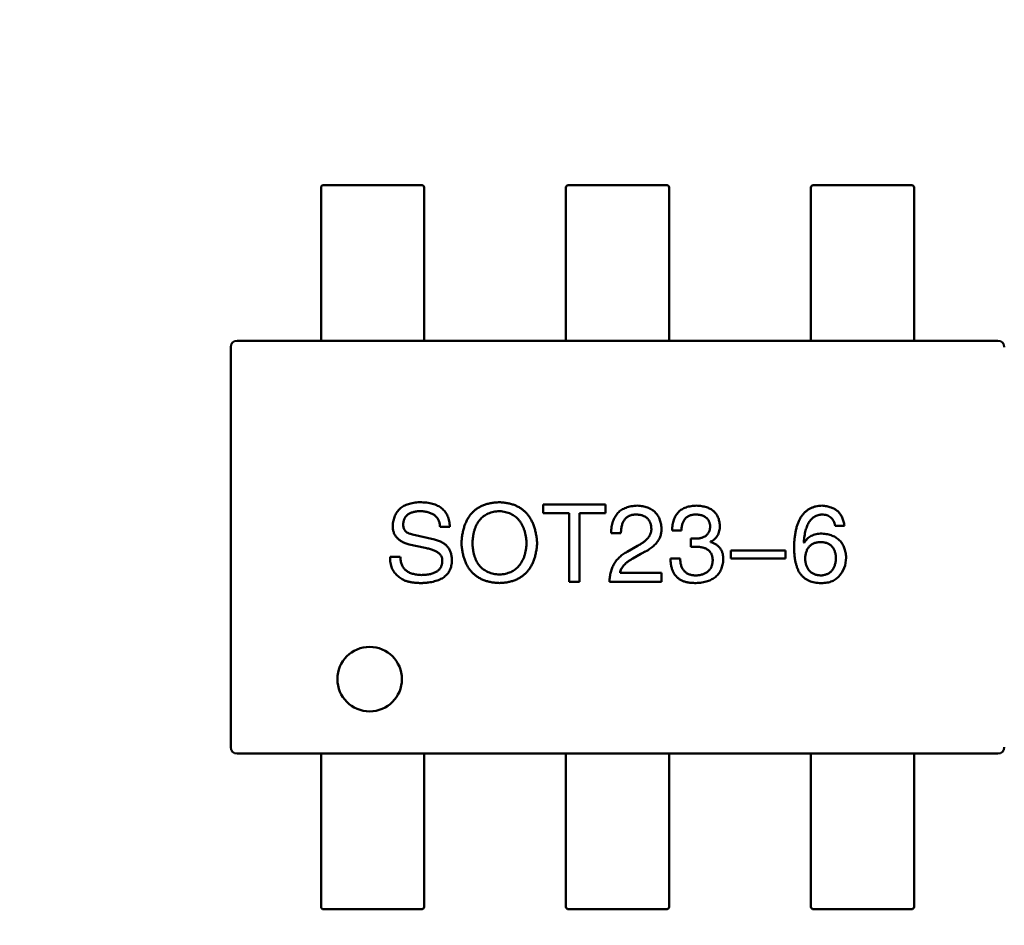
# Model space of a CAD drawing. Header units: millimetres. Extents: x 37 to 395, y 164 to 266.
# Tile 26 of 47: x 336.16 to 339.98, y 213.01 to 216.52. Entities that reach past the tile are written whole.
import ezdxf

# ---------------------------------------------------------------- set-up
doc = ezdxf.new("R2010")
doc.units = ezdxf.units.MM
doc.header["$LTSCALE"] = 0.75
doc.layers.add('Visible', color=7, linetype='Continuous', lineweight=50)
doc.layers.add('尺寸标注', color=3, linetype='Continuous', lineweight=25)
doc.styles.get("Standard").update_dxf_attribs({"font": 'arial.ttf'})
doc.dimstyles.new('Dim-ISO-25', dxfattribs={"dimtxt": 3.5, "dimasz": 3.5, "dimexe": 2.1, "dimexo": 2.1, "dimgap": 1.4, "dimtad": 1, "dimzin": 12, "dimdsep": 46, "dimtxsty": 'Standard', "dimcen": 0, "dimazin": 3, "dimtp": 0.1, "dimtm": 0.1, "dimtfac": 0.714286, "dimtmove": 0, "dimatfit": 3, "dimfxl": 1, "dimtzin": 12, "dimarcsym": 0})

# ---------------------------------------------------------------- blocks, each defined once
blk = doc.blocks.new('*D20')
at = {"layer": 'Defpoints', "color": 0, "transparency": 16777216}
for p in [(318.6376, 220.4329), (358.784, 187.735), (392.6929, 187.735)]:
    blk.add_point(p, dxfattribs=at)
at = {"layer": '尺寸标注', "color": 0, "lineweight": -2, "transparency": 16777216}
for p, q in [((320.7376, 220.4329), (394.7929, 220.4329)), ((392.6929, 216.9329), (392.6929, 191.235)), ((360.884, 187.735), (394.7929, 187.735))]:
    blk.add_line(p, q, dxfattribs=at)
at = {"layer": '尺寸标注', "color": 0, "transparency": 16777216}
for points in [[(392.1096, 216.9329), (393.2763, 216.9329), (392.6929, 220.4329)], [(392.1096, 191.235), (393.2763, 191.235), (392.6929, 187.735)]]:
    blk.add_solid(points, dxfattribs=at)
at = {"layer": '尺寸标注', "color": 0, "transparency": 16777216, "insert": (390.0156, 204.0839), "char_height": 2.5, "attachment_point": 5, "rotation": 90}
blk.add_mtext('32.7', dxfattribs=at)

msp = doc.modelspace()

# ---------------------------------------------------------------- linework, layer by layer
at = {"layer": 'Visible'}
for p, q in [((337.333, 215.721), (337.333, 215.8705)), ((337.343, 215.8805), (337.723, 215.8805)), ((337.733, 215.8705), (337.733, 215.721)), ((338.283, 215.721), (338.283, 215.8705)), ((338.293, 215.8805), (338.673, 215.8805)), ((338.683, 215.8705), (338.683, 215.721)), ((339.233, 215.721), (339.233, 215.8705)), ((339.243, 215.8805), (339.623, 215.8805)), ((339.633, 215.8705), (339.633, 215.721)), ((337.333, 215.6633), (337.333, 215.721)), ((337.733, 215.721), (337.733, 215.6633)), ((338.283, 215.6633), (338.283, 215.721)), ((338.683, 215.721), (338.683, 215.6633)), ((339.233, 215.6633), (339.233, 215.721)), ((339.633, 215.721), (339.633, 215.6633)), ((337.333, 215.4993), (337.333, 215.6633)), ((337.733, 215.6633), (337.733, 215.4993)), ((338.283, 215.4993), (338.283, 215.6633)), ((338.683, 215.6633), (338.683, 215.4993)), ((339.233, 215.4993), (339.233, 215.6633)), ((339.633, 215.6633), (339.633, 215.4993)), ((337.333, 215.4993), (337.333, 215.316)), ((337.733, 215.316), (337.733, 215.4993)), ((338.283, 215.4993), (338.283, 215.316)), ((338.683, 215.316), (338.683, 215.4993)), ((339.233, 215.4993), (339.233, 215.316)), ((339.633, 215.316), (339.633, 215.4993)), ((337.333, 215.316), (337.333, 215.2771)), ((337.733, 215.2771), (337.733, 215.316)), ((338.283, 215.316), (338.283, 215.2771)), ((338.683, 215.2771), (338.683, 215.316)), ((339.233, 215.316), (339.233, 215.2771)), ((339.633, 215.2771), (339.633, 215.316)), ((337.0075, 215.2771), (337.008, 215.2771)), ((339.958, 215.2771), (337.008, 215.2771)), ((339.958, 215.2771), (339.9584, 215.2771)), ((336.983, 215.2521), (336.983, 215.2525)), ((336.983, 215.2521), (336.983, 213.7021)), ((338.1942, 214.643), (338.1942, 214.6085)), ((338.4368, 214.643), (338.1942, 214.643)), ((338.1942, 214.6085), (338.2959, 214.6085)), ((338.2959, 214.6085), (338.2959, 214.343)), ((338.3352, 214.6085), (338.4368, 214.6085)), ((338.3352, 214.343), (338.3352, 214.6085)), ((338.4368, 214.6085), (338.4368, 214.643)), ((337.7946, 214.5561), (337.8323, 214.5561)), ((338.4583, 214.5315), (338.496, 214.5315)), ((338.6947, 214.5413), (338.7308, 214.5413)), ((339.3268, 214.5594), (339.3628, 214.5594)), ((337.688, 214.5266), (337.7733, 214.5069)), ((338.7668, 214.5102), (338.7668, 214.479)), ((338.7865, 214.5102), (338.7668, 214.5102)), ((338.8439, 214.4971), (338.8439, 214.4987)), ((339.2055, 214.4954), (339.2071, 214.4938)), ((337.7372, 214.4741), (337.6749, 214.4872)), ((338.5206, 214.4594), (338.5599, 214.4823)), ((338.7668, 214.479), (338.7849, 214.479)), ((339.1344, 214.4643), (338.9229, 214.4643)), ((338.9229, 214.4643), (338.9229, 214.4331)), ((339.1344, 214.4331), (339.1344, 214.4643)), ((337.6405, 214.4397), (337.6011, 214.4397)), ((338.573, 214.4512), (338.5419, 214.4331)), ((338.7259, 214.4331), (338.6881, 214.4331)), ((338.9229, 214.4331), (339.1344, 214.4331)), ((338.2959, 214.343), (338.3352, 214.343)), ((338.4517, 214.343), (338.6534, 214.343)), ((338.6534, 214.3774), (338.4927, 214.3774)), ((338.6534, 214.343), (338.6534, 214.3774)), ((336.983, 213.7016), (336.983, 213.7021)), ((337.008, 213.6771), (337.0075, 213.6771)), ((337.008, 213.6771), (339.958, 213.6771)), ((337.333, 213.6771), (337.333, 213.6381)), ((337.733, 213.6381), (337.733, 213.6771)), ((338.283, 213.6771), (338.283, 213.6381)), ((338.683, 213.6381), (338.683, 213.6771)), ((339.233, 213.6771), (339.233, 213.6381)), ((339.633, 213.6381), (339.633, 213.6771)), ((339.9584, 213.6771), (339.958, 213.6771)), ((337.333, 213.6381), (337.333, 213.4549)), ((337.733, 213.4549), (337.733, 213.6381)), ((338.283, 213.6381), (338.283, 213.4549)), ((338.683, 213.4549), (338.683, 213.6381)), ((339.233, 213.6381), (339.233, 213.4549)), ((339.633, 213.4549), (339.633, 213.6381)), ((337.333, 213.2908), (337.333, 213.4549)), ((337.733, 213.4549), (337.733, 213.2908)), ((338.283, 213.2908), (338.283, 213.4549)), ((338.683, 213.4549), (338.683, 213.2908)), ((339.233, 213.2908), (339.233, 213.4549)), ((339.633, 213.4549), (339.633, 213.2908)), ((337.333, 213.2331), (337.333, 213.2908)), ((337.733, 213.2908), (337.733, 213.2331)), ((338.283, 213.2331), (338.283, 213.2908)), ((338.683, 213.2908), (338.683, 213.2331)), ((339.233, 213.2331), (339.233, 213.2908)), ((339.633, 213.2908), (339.633, 213.2331)), ((337.333, 213.0837), (337.333, 213.2331)), ((337.733, 213.2331), (337.733, 213.0837)), ((338.283, 213.0837), (338.283, 213.2331)), ((338.683, 213.2331), (338.683, 213.0837)), ((339.233, 213.0837), (339.233, 213.2331)), ((339.633, 213.2331), (339.633, 213.0837)), ((337.723, 213.0737), (337.343, 213.0737)), ((338.673, 213.0737), (338.293, 213.0737)), ((339.623, 213.0737), (339.243, 213.0737))]:
    msp.add_line(p, q, dxfattribs=at)
at = {"layer": 'Visible', "extrusion": (0, 0, -1)}
msp.add_circle((-337.5216, 213.9657), 0.125, dxfattribs=at)
for centre, start, end in [((-337.343, 215.8705), 360, 90), ((-337.723, 215.8705), 90, 180), ((-338.293, 215.8705), 360, 90), ((-338.673, 215.8705), 90, 180), ((-339.243, 215.8705), 360, 90), ((-339.623, 215.8705), 90, 180), ((-337.343, 213.0837), 270, 360), ((-337.723, 213.0837), 180, 270), ((-338.293, 213.0837), 270, 360), ((-338.673, 213.0837), 180, 270), ((-339.243, 213.0837), 270, 360), ((-339.623, 213.0837), 180, 270)]:
    msp.add_arc(centre, 0.01, start, end, dxfattribs=at)
at = {"layer": 'Visible'}
for centre, radius, start, end in [((337.008, 215.2521), 0.025, 91.0433, 178.9568), ((339.958, 215.2521), 0.025, 1.0433, 88.9568), ((339.2656, 214.4351), 0.1038, 315.691, 0.7052), ((337.008, 213.7021), 0.025, 181.0433, 268.9568), ((339.958, 213.7021), 0.025, 271.0433, 358.9568)]:
    msp.add_arc(centre, radius, start, end, dxfattribs=at)
for points, knots in [([(337.611, 214.5594), (337.6112, 214.563), (337.6117, 214.5699), (337.6136, 214.58), (337.6159, 214.5895), (337.6192, 214.5983), (337.6232, 214.6063), (337.6279, 214.6138), (337.6334, 214.6206), (337.6396, 214.6267), (337.6466, 214.6321), (337.6543, 214.6369), (337.6628, 214.641), (337.6719, 214.6444), (337.6819, 214.6471), (337.6926, 214.6492), (337.704, 214.6506), (337.7118, 214.651), (337.7159, 214.6512)], [0, 0, 0, 0, 0.068836, 0.134105, 0.195732, 0.255164, 0.312673, 0.368551, 0.4239, 0.479226, 0.535243, 0.592641, 0.652406, 0.714422, 0.779917, 0.849421, 0.922396, 1, 1, 1, 1]), ([(337.7159, 214.6512), (337.7205, 214.6511), (337.7293, 214.651), (337.7422, 214.6499), (337.7542, 214.648), (337.7654, 214.6454), (337.7758, 214.6421), (337.7853, 214.638), (337.7938, 214.6331), (337.8016, 214.6276), (337.8085, 214.6212), (337.8145, 214.6141), (337.8198, 214.6063), (337.824, 214.5976), (337.8274, 214.5883), (337.8299, 214.5782), (337.8317, 214.5674), (337.8321, 214.5599), (337.8323, 214.5561)], [0, 0, 0, 0, 0.080392, 0.155695, 0.22696, 0.293805, 0.357341, 0.417387, 0.475033, 0.53059, 0.584938, 0.639438, 0.694076, 0.750053, 0.807988, 0.868532, 0.932254, 1, 1, 1, 1]), ([(337.8776, 214.4921), (337.8781, 214.4985), (337.8789, 214.5107), (337.8815, 214.5284), (337.8851, 214.545), (337.8897, 214.5603), (337.8952, 214.5745), (337.9019, 214.5875), (337.9097, 214.5993), (337.9184, 214.6099), (337.9282, 214.6193), (337.9391, 214.6275), (337.9509, 214.6345), (337.9638, 214.6403), (337.9777, 214.6448), (337.9926, 214.6482), (338.0086, 214.6504), (338.0196, 214.6509), (338.0252, 214.6512)], [0, 0, 0, 0, 0.077465, 0.1505, 0.219604, 0.284955, 0.34692, 0.406441, 0.463803, 0.519531, 0.574667, 0.629985, 0.685979, 0.743432, 0.802789, 0.865187, 0.930848, 1, 1, 1, 1]), ([(338.0252, 214.6512), (338.0307, 214.6508), (338.0414, 214.6502), (338.057, 214.6478), (338.0716, 214.6443), (338.0853, 214.6397), (338.0979, 214.6338), (338.1096, 214.6267), (338.1202, 214.6185), (338.1299, 214.6091), (338.1385, 214.5985), (338.1463, 214.5867), (338.1529, 214.5738), (338.1586, 214.5597), (338.1632, 214.5444), (338.1669, 214.5281), (338.1697, 214.5105), (338.1706, 214.4984), (338.1711, 214.4921)], [0, 0, 0, 0, 0.068404, 0.133351, 0.195034, 0.254442, 0.311776, 0.367479, 0.422913, 0.47825, 0.534578, 0.592177, 0.652079, 0.714535, 0.780143, 0.849324, 0.922433, 1, 1, 1, 1]), ([(337.7192, 214.6167), (337.7165, 214.6166), (337.7112, 214.6164), (337.7036, 214.6157), (337.6965, 214.6144), (337.6899, 214.613), (337.6838, 214.611), (337.6782, 214.6088), (337.6733, 214.606), (337.6687, 214.603), (337.6648, 214.5994), (337.6613, 214.5955), (337.6584, 214.5913), (337.656, 214.5866), (337.6542, 214.5816), (337.6529, 214.5761), (337.6521, 214.5703), (337.652, 214.5663), (337.652, 214.5643)], [0, 0, 0, 0, 0.084203, 0.163004, 0.23749, 0.307054, 0.372941, 0.434825, 0.493521, 0.549046, 0.603712, 0.656607, 0.709869, 0.763474, 0.818856, 0.875778, 0.93657, 1, 1, 1, 1]), ([(337.7946, 214.5561), (337.7944, 214.5584), (337.7941, 214.5629), (337.7928, 214.5695), (337.7911, 214.5757), (337.7887, 214.5814), (337.786, 214.5867), (337.7825, 214.5915), (337.7786, 214.596), (337.7741, 214.6001), (337.7691, 214.6036), (337.7636, 214.6068), (337.7575, 214.6095), (337.7508, 214.6118), (337.7437, 214.6137), (337.736, 214.6152), (337.7278, 214.6162), (337.7221, 214.6166), (337.7192, 214.6167)], [0, 0, 0, 0, 0.06478, 0.125818, 0.184742, 0.241596, 0.29678, 0.35108, 0.405518, 0.460702, 0.517804, 0.576089, 0.63758, 0.702308, 0.770179, 0.84276, 0.919058, 1, 1, 1, 1]), ([(338.0252, 214.6167), (338.0211, 214.6164), (338.0132, 214.6159), (338.0018, 214.6139), (337.9911, 214.6111), (337.9811, 214.6073), (337.9719, 214.6027), (337.9635, 214.5971), (337.9558, 214.5906), (337.9488, 214.5832), (337.9426, 214.5749), (337.9371, 214.5657), (337.9324, 214.5556), (337.9284, 214.5447), (337.9252, 214.5328), (337.9229, 214.52), (337.921, 214.5064), (337.9205, 214.497), (337.9203, 214.4921)], [0, 0, 0, 0, 0.06667, 0.129658, 0.190139, 0.248038, 0.303867, 0.359209, 0.413876, 0.468829, 0.52527, 0.583633, 0.644086, 0.707738, 0.774507, 0.845482, 0.920473, 1, 1, 1, 1]), ([(338.1301, 214.4921), (338.1298, 214.4969), (338.1292, 214.5062), (338.1272, 214.5197), (338.1246, 214.5323), (338.1213, 214.5441), (338.1173, 214.5549), (338.1125, 214.565), (338.107, 214.5741), (338.1008, 214.5824), (338.0938, 214.5898), (338.0861, 214.5963), (338.0777, 214.6019), (338.0686, 214.6067), (338.0588, 214.6106), (338.0482, 214.6135), (338.037, 214.6157), (338.0292, 214.6164), (338.0252, 214.6167)], [0, 0, 0, 0, 0.079097, 0.153697, 0.224326, 0.291279, 0.35513, 0.415943, 0.474382, 0.530908, 0.586446, 0.641669, 0.696799, 0.752984, 0.811174, 0.871243, 0.933815, 1, 1, 1, 1]), ([(338.4583, 214.5315), (338.4584, 214.5357), (338.4587, 214.5438), (338.46, 214.5556), (338.4621, 214.5666), (338.465, 214.5768), (338.4687, 214.5862), (338.4731, 214.5949), (338.4784, 214.6028), (338.4844, 214.6099), (338.4911, 214.6162), (338.4987, 214.6217), (338.5071, 214.6264), (338.5161, 214.6304), (338.526, 214.6335), (338.5366, 214.6358), (338.548, 214.6375), (338.5559, 214.6379), (338.5599, 214.638)], [0, 0, 0, 0, 0.074935, 0.145873, 0.212498, 0.27598, 0.33603, 0.394042, 0.450372, 0.505546, 0.560812, 0.616481, 0.673265, 0.732328, 0.7938, 0.858943, 0.92718, 1, 1, 1, 1]), ([(338.5599, 214.638), (338.5635, 214.6378), (338.5705, 214.6373), (338.5806, 214.6358), (338.59, 214.6336), (338.5989, 214.6309), (338.607, 214.6275), (338.6146, 214.6235), (338.6214, 214.6188), (338.6276, 214.6136), (338.6332, 214.6077), (338.6381, 214.6012), (338.6423, 214.5941), (338.6458, 214.5864), (338.6487, 214.578), (338.651, 214.5691), (338.6525, 214.5595), (338.6531, 214.5529), (338.6534, 214.5495)], [0, 0, 0, 0, 0.074847, 0.14558, 0.212628, 0.276599, 0.337792, 0.396608, 0.453638, 0.509854, 0.565589, 0.621545, 0.678777, 0.737222, 0.798388, 0.862259, 0.929312, 1, 1, 1, 1]), ([(338.6947, 214.5413), (338.6948, 214.5452), (338.6951, 214.5526), (338.6964, 214.5635), (338.6983, 214.5735), (338.7011, 214.5829), (338.7046, 214.5916), (338.7087, 214.5995), (338.7135, 214.6067), (338.7192, 214.6132), (338.7255, 214.6189), (338.7326, 214.6238), (338.7404, 214.6281), (338.7489, 214.6315), (338.7581, 214.6344), (338.7681, 214.6363), (338.7787, 214.6377), (338.786, 214.6379), (338.7898, 214.638)], [0, 0, 0, 0, 0.074804, 0.144899, 0.211458, 0.274554, 0.334363, 0.392059, 0.448123, 0.503024, 0.558154, 0.613471, 0.670844, 0.729926, 0.792003, 0.857405, 0.926768, 1, 1, 1, 1]), ([(338.7898, 214.638), (338.7932, 214.6379), (338.7999, 214.6375), (338.8097, 214.6362), (338.8188, 214.6345), (338.8273, 214.6321), (338.8352, 214.6293), (338.8424, 214.6258), (338.849, 214.6219), (338.855, 214.6173), (338.8604, 214.6122), (338.8651, 214.6065), (338.8692, 214.6002), (338.8726, 214.5935), (338.8754, 214.5861), (338.8776, 214.5782), (338.8792, 214.5698), (338.8797, 214.564), (338.88, 214.561)], [0, 0, 0, 0, 0.077845, 0.151584, 0.221397, 0.287366, 0.350104, 0.410398, 0.467998, 0.524388, 0.579979, 0.635152, 0.690917, 0.747936, 0.806661, 0.867861, 0.932479, 1, 1, 1, 1]), ([(339.1677, 214.479), (339.1679, 214.4853), (339.1683, 214.4975), (339.17, 214.5152), (339.1723, 214.5318), (339.1755, 214.5471), (339.1794, 214.5613), (339.1842, 214.5742), (339.1898, 214.586), (339.1962, 214.5966), (339.2033, 214.6061), (339.2113, 214.6142), (339.2201, 214.6213), (339.2298, 214.6271), (339.2402, 214.6317), (339.2514, 214.6351), (339.2634, 214.6373), (339.2717, 214.6378), (339.2759, 214.638)], [0, 0, 0, 0, 0.087517, 0.169686, 0.246944, 0.319347, 0.387088, 0.450961, 0.511075, 0.567974, 0.622351, 0.675039, 0.726853, 0.778688, 0.83093, 0.884738, 0.941043, 1, 1, 1, 1]), ([(339.2759, 214.638), (339.2791, 214.6378), (339.2853, 214.6373), (339.2944, 214.6359), (339.3029, 214.6339), (339.3108, 214.6314), (339.3182, 214.6284), (339.3251, 214.6248), (339.3313, 214.6207), (339.3371, 214.6161), (339.3423, 214.6108), (339.3469, 214.605), (339.351, 214.5988), (339.3545, 214.5919), (339.3575, 214.5846), (339.3598, 214.5766), (339.3617, 214.5682), (339.3625, 214.5623), (339.3628, 214.5594)], [0, 0, 0, 0, 0.073784, 0.144317, 0.211047, 0.274818, 0.336501, 0.395724, 0.453465, 0.510016, 0.566585, 0.622844, 0.680328, 0.739335, 0.800408, 0.863904, 0.93053, 1, 1, 1, 1]), ([(338.555, 214.6036), (338.5527, 214.6036), (338.5482, 214.6035), (338.5416, 214.6026), (338.5355, 214.6012), (338.5298, 214.5993), (338.5246, 214.5967), (338.5197, 214.5936), (338.5154, 214.5899), (338.5115, 214.5856), (338.5079, 214.5808), (338.5049, 214.5754), (338.5024, 214.5694), (338.5002, 214.5629), (338.4984, 214.5559), (338.4972, 214.5482), (338.4963, 214.5401), (338.4961, 214.5344), (338.496, 214.5315)], [0, 0, 0, 0, 0.065945, 0.127767, 0.186553, 0.242898, 0.297728, 0.351599, 0.404854, 0.459191, 0.515338, 0.573322, 0.634405, 0.698538, 0.767039, 0.84022, 0.917406, 1, 1, 1, 1]), ([(338.614, 214.5512), (338.6138, 214.5532), (338.6135, 214.5572), (338.6125, 214.563), (338.611, 214.5684), (338.6092, 214.5735), (338.6069, 214.5781), (338.6043, 214.5824), (338.6011, 214.5862), (338.5977, 214.5898), (338.5937, 214.5928), (338.5894, 214.5956), (338.5847, 214.5979), (338.5795, 214.5999), (338.574, 214.6013), (338.568, 214.6026), (338.5616, 214.6033), (338.5572, 214.6035), (338.555, 214.6036)], [0, 0, 0, 0, 0.069456, 0.136175, 0.198596, 0.258993, 0.316838, 0.37342, 0.428889, 0.48454, 0.540119, 0.597644, 0.65702, 0.718534, 0.783117, 0.851564, 0.923888, 1, 1, 1, 1]), ([(338.7881, 214.6036), (338.7859, 214.6036), (338.7815, 214.6035), (338.7752, 214.6028), (338.7692, 214.6016), (338.7637, 214.5998), (338.7586, 214.5977), (338.7539, 214.595), (338.7496, 214.5918), (338.7458, 214.5881), (338.7424, 214.5839), (338.7395, 214.5792), (338.737, 214.5741), (338.7348, 214.5685), (338.7331, 214.5624), (338.732, 214.5558), (338.7311, 214.5487), (338.7309, 214.5438), (338.7308, 214.5413)], [0, 0, 0, 0, 0.069877, 0.136363, 0.198671, 0.257968, 0.315462, 0.370709, 0.425568, 0.479847, 0.535753, 0.592303, 0.651386, 0.713311, 0.778642, 0.84836, 0.921866, 1, 1, 1, 1]), ([(338.8422, 214.5577), (338.8421, 214.5595), (338.8417, 214.563), (338.8407, 214.5681), (338.8394, 214.5728), (338.8377, 214.5772), (338.8357, 214.5813), (338.8331, 214.5849), (338.8304, 214.5884), (338.8271, 214.5914), (338.8235, 214.5941), (338.8196, 214.5965), (338.8153, 214.5986), (338.8105, 214.6003), (338.8054, 214.6016), (338.8, 214.6026), (338.7942, 214.6034), (338.7902, 214.6035), (338.7881, 214.6036)], [0, 0, 0, 0, 0.067655, 0.132224, 0.194132, 0.253145, 0.309858, 0.366002, 0.421361, 0.47702, 0.532632, 0.590536, 0.65067, 0.713258, 0.779588, 0.848803, 0.921949, 1, 1, 1, 1]), ([(339.2759, 214.6036), (339.2733, 214.6034), (339.2683, 214.6031), (339.2609, 214.6013), (339.2539, 214.599), (339.2475, 214.5957), (339.2414, 214.5918), (339.2359, 214.5869), (339.2309, 214.5813), (339.2261, 214.5749), (339.222, 214.5677), (339.2183, 214.5597), (339.215, 214.5509), (339.2122, 214.5414), (339.2098, 214.531), (339.2079, 214.5198), (339.2063, 214.5079), (339.2058, 214.4997), (339.2055, 214.4954)], [0, 0, 0, 0, 0.054741, 0.107075, 0.158339, 0.208382, 0.258772, 0.310045, 0.362765, 0.417822, 0.475982, 0.537466, 0.602901, 0.673037, 0.747247, 0.826291, 0.910782, 1, 1, 1, 1]), ([(339.3268, 214.5594), (339.326, 214.5628), (339.3245, 214.5695), (339.3209, 214.5786), (339.3161, 214.5864), (339.3102, 214.5928), (339.3031, 214.5977), (339.295, 214.6011), (339.2858, 214.6033), (339.2793, 214.6035), (339.2759, 214.6036)], [0, 0, 0, 0, 0.1439, 0.274233, 0.394478, 0.509388, 0.621911, 0.738504, 0.863414, 1, 1, 1, 1]), ([(337.6749, 214.4872), (337.6723, 214.488), (337.6672, 214.4894), (337.66, 214.4923), (337.6532, 214.4951), (337.647, 214.4984), (337.6412, 214.502), (337.6359, 214.5057), (337.6312, 214.5098), (337.6269, 214.5142), (337.6232, 214.5189), (337.6199, 214.5238), (337.6171, 214.529), (337.6149, 214.5346), (337.6131, 214.5404), (337.6118, 214.5465), (337.6111, 214.5528), (337.611, 214.5572), (337.611, 214.5594)], [0, 0, 0, 0, 0.077579, 0.15134, 0.221454, 0.288879, 0.352917, 0.414855, 0.474849, 0.533069, 0.58957, 0.64601, 0.702284, 0.759237, 0.816825, 0.876066, 0.936762, 1, 1, 1, 1]), ([(337.652, 214.5643), (337.652, 214.5617), (337.6522, 214.5567), (337.6539, 214.5497), (337.6568, 214.5436), (337.6609, 214.5383), (337.666, 214.5339), (337.6724, 214.5305), (337.6798, 214.5279), (337.6852, 214.527), (337.688, 214.5266)], [0, 0, 0, 0, 0.134138, 0.255838, 0.370401, 0.482261, 0.596442, 0.718083, 0.851977, 1, 1, 1, 1]), ([(338.5599, 214.4823), (338.5622, 214.4835), (338.5668, 214.4859), (338.5732, 214.4897), (338.5792, 214.4936), (338.5848, 214.4975), (338.5898, 214.5016), (338.5944, 214.5057), (338.5985, 214.5099), (338.6021, 214.5142), (338.6053, 214.5185), (338.608, 214.523), (338.6102, 214.5275), (338.612, 214.532), (338.6132, 214.5368), (338.614, 214.5415), (338.6143, 214.5463), (338.6141, 214.5495), (338.614, 214.5512)], [0, 0, 0, 0, 0.084365, 0.165386, 0.24176, 0.314729, 0.38433, 0.449952, 0.513164, 0.5734, 0.630824, 0.68644, 0.740136, 0.792605, 0.844515, 0.896112, 0.947763, 1, 1, 1, 1]), ([(338.6534, 214.5495), (338.6534, 214.547), (338.6536, 214.5421), (338.6529, 214.5347), (338.6516, 214.5276), (338.6497, 214.5206), (338.647, 214.5138), (338.6437, 214.5072), (338.6396, 214.5007), (338.6349, 214.4945), (338.6296, 214.4884), (338.6235, 214.4825), (338.6168, 214.4768), (338.6093, 214.4713), (338.6012, 214.4659), (338.5925, 214.4608), (338.583, 214.4558), (338.5764, 214.4527), (338.573, 214.4512)], [0, 0, 0, 0, 0.055083, 0.109453, 0.162685, 0.21614, 0.26961, 0.324284, 0.380202, 0.437433, 0.497084, 0.559152, 0.624288, 0.692446, 0.763862, 0.838743, 0.917269, 1, 1, 1, 1]), ([(338.7865, 214.5102), (338.7887, 214.5103), (338.7929, 214.5105), (338.7991, 214.5112), (338.8049, 214.5123), (338.8102, 214.5137), (338.8152, 214.5154), (338.8197, 214.5175), (338.8238, 214.52), (338.8275, 214.5228), (338.8308, 214.526), (338.8337, 214.5295), (338.8362, 214.5334), (338.8383, 214.5376), (338.8399, 214.5421), (338.8411, 214.547), (338.8419, 214.5522), (338.8421, 214.5559), (338.8422, 214.5577)], [0, 0, 0, 0, 0.079415, 0.154091, 0.22508, 0.29186, 0.355026, 0.415127, 0.472418, 0.528511, 0.583551, 0.638361, 0.693547, 0.750023, 0.807857, 0.868401, 0.932259, 1, 1, 1, 1]), ([(338.88, 214.561), (338.8799, 214.5573), (338.8797, 214.5502), (338.878, 214.54), (338.8751, 214.5308), (338.8712, 214.5224), (338.866, 214.515), (338.8598, 214.5085), (338.8523, 214.5029), (338.8467, 214.5001), (338.8439, 214.4987)], [0, 0, 0, 0, 0.143686, 0.277942, 0.40333, 0.521785, 0.638573, 0.755208, 0.874773, 1, 1, 1, 1]), ([(337.7733, 214.5069), (337.776, 214.5062), (337.7813, 214.5048), (337.7889, 214.5022), (337.796, 214.4991), (337.8026, 214.4957), (337.8087, 214.492), (337.8143, 214.4878), (337.8193, 214.4833), (337.8238, 214.4783), (337.8277, 214.473), (337.8311, 214.4672), (337.8341, 214.4611), (337.8364, 214.4546), (337.8382, 214.4477), (337.8396, 214.4405), (337.8404, 214.4328), (337.8404, 214.4276), (337.8405, 214.4249)], [0, 0, 0, 0, 0.072751, 0.141929, 0.208516, 0.272182, 0.333757, 0.393208, 0.451364, 0.508429, 0.565683, 0.622944, 0.680993, 0.740593, 0.801273, 0.865119, 0.930889, 1, 1, 1, 1]), ([(338.0252, 214.338), (338.0196, 214.3383), (338.0087, 214.3389), (337.993, 214.3412), (337.9782, 214.3447), (337.9644, 214.3492), (337.9516, 214.355), (337.9398, 214.3618), (337.9291, 214.3698), (337.9193, 214.3789), (337.9105, 214.3891), (337.9027, 214.4005), (337.896, 214.413), (337.8903, 214.4267), (337.8856, 214.4415), (337.8818, 214.4574), (337.8791, 214.4744), (337.8781, 214.4861), (337.8776, 214.4921)], [0, 0, 0, 0, 0.069921, 0.13632, 0.199383, 0.259783, 0.318143, 0.374744, 0.430395, 0.485853, 0.541978, 0.599106, 0.658238, 0.719856, 0.78435, 0.852395, 0.924079, 1, 1, 1, 1]), ([(337.9203, 214.4921), (337.9205, 214.4874), (337.921, 214.4783), (337.9228, 214.465), (337.9252, 214.4526), (337.9284, 214.441), (337.9325, 214.4304), (337.9371, 214.4205), (337.9426, 214.4116), (337.9488, 214.4035), (337.9558, 214.3963), (337.9635, 214.39), (337.972, 214.3846), (337.9811, 214.38), (337.9911, 214.3764), (338.0018, 214.3736), (338.0132, 214.3716), (338.0211, 214.3711), (338.0252, 214.3708)], [0, 0, 0, 0, 0.078378, 0.152832, 0.222566, 0.289047, 0.352083, 0.412232, 0.470037, 0.52626, 0.581558, 0.636408, 0.692036, 0.748558, 0.807098, 0.868409, 0.93235, 1, 1, 1, 1]), ([(338.1711, 214.4921), (338.1706, 214.4861), (338.1697, 214.4744), (338.1669, 214.4574), (338.1632, 214.4415), (338.1585, 214.4267), (338.1529, 214.4131), (338.1462, 214.4005), (338.1385, 214.3892), (338.1299, 214.3789), (338.1202, 214.3698), (338.1096, 214.3618), (338.0979, 214.355), (338.0853, 214.3492), (338.0716, 214.3447), (338.057, 214.3412), (338.0414, 214.3389), (338.0307, 214.3383), (338.0252, 214.338)], [0, 0, 0, 0, 0.07634, 0.148419, 0.216781, 0.281552, 0.343412, 0.402749, 0.460048, 0.516152, 0.571543, 0.627297, 0.683549, 0.741533, 0.801782, 0.864449, 0.930457, 1, 1, 1, 1]), ([(338.0252, 214.3708), (338.0292, 214.3712), (338.037, 214.3718), (338.0482, 214.374), (338.0588, 214.3769), (338.0686, 214.3806), (338.0777, 214.3853), (338.0861, 214.3908), (338.0938, 214.3972), (338.1008, 214.4044), (338.107, 214.4124), (338.1125, 214.4213), (338.1173, 214.4311), (338.1214, 214.4416), (338.1246, 214.4531), (338.1272, 214.4654), (338.1292, 214.4785), (338.1298, 214.4875), (338.1301, 214.4921)], [0, 0, 0, 0, 0.067164, 0.130694, 0.191591, 0.250427, 0.307316, 0.362916, 0.418332, 0.473984, 0.530299, 0.588474, 0.649, 0.711927, 0.778273, 0.847993, 0.922058, 1, 1, 1, 1]), ([(338.8439, 214.4971), (338.8459, 214.4964), (338.8498, 214.4952), (338.8554, 214.4929), (338.8605, 214.4903), (338.8654, 214.4875), (338.8698, 214.4842), (338.8739, 214.4808), (338.8776, 214.477), (338.8809, 214.473), (338.8837, 214.4686), (338.8862, 214.4639), (338.8884, 214.4589), (338.89, 214.4537), (338.8915, 214.4481), (338.8923, 214.4423), (338.893, 214.4362), (338.893, 214.432), (338.8931, 214.4299)], [0, 0, 0, 0, 0.069445, 0.136039, 0.200011, 0.261745, 0.322328, 0.381403, 0.438864, 0.496655, 0.554398, 0.612391, 0.672266, 0.733005, 0.79604, 0.861293, 0.928785, 1, 1, 1, 1]), ([(339.2071, 214.4938), (339.2088, 214.4967), (339.2122, 214.5023), (339.2185, 214.5097), (339.2259, 214.516), (339.2341, 214.5211), (339.2433, 214.525), (339.2534, 214.5279), (339.2644, 214.5296), (339.272, 214.5298), (339.2759, 214.5299)], [0, 0, 0, 0, 0.122276, 0.239997, 0.35611, 0.473903, 0.59404, 0.720428, 0.855383, 1, 1, 1, 1]), ([(339.271, 214.4971), (339.2687, 214.497), (339.2642, 214.4968), (339.2576, 214.4958), (339.2515, 214.4945), (339.2458, 214.4926), (339.2404, 214.4903), (339.2356, 214.4874), (339.2311, 214.4841), (339.2271, 214.4803), (339.2235, 214.4761), (339.2203, 214.4713), (339.2176, 214.4661), (339.2153, 214.4604), (339.2134, 214.4543), (339.2119, 214.4477), (339.2109, 214.4405), (339.2105, 214.4356), (339.2104, 214.4331)], [0, 0, 0, 0, 0.070453, 0.136523, 0.199866, 0.260392, 0.318446, 0.374657, 0.430182, 0.485556, 0.541071, 0.598396, 0.657208, 0.718642, 0.783247, 0.851631, 0.923928, 1, 1, 1, 1]), ([(339.33, 214.4348), (339.3299, 214.4372), (339.3295, 214.442), (339.3285, 214.4489), (339.327, 214.4553), (339.3253, 214.4613), (339.323, 214.4669), (339.3204, 214.472), (339.3172, 214.4766), (339.3138, 214.4807), (339.3098, 214.4844), (339.3055, 214.4876), (339.3007, 214.4904), (339.2956, 214.4927), (339.29, 214.4945), (339.284, 214.4958), (339.2777, 214.4968), (339.2733, 214.497), (339.271, 214.4971)], [0, 0, 0, 0, 0.076288, 0.14871, 0.216387, 0.281386, 0.342528, 0.402111, 0.4591, 0.514852, 0.569974, 0.625644, 0.682226, 0.740156, 0.800362, 0.863471, 0.930116, 1, 1, 1, 1]), ([(339.2759, 214.5299), (339.2796, 214.5295), (339.2867, 214.5289), (339.297, 214.5271), (339.3066, 214.5248), (339.3155, 214.5217), (339.3238, 214.518), (339.3314, 214.5139), (339.3382, 214.5088), (339.3445, 214.5033), (339.3501, 214.4972), (339.3548, 214.4903), (339.3591, 214.4829), (339.3625, 214.4748), (339.3652, 214.4661), (339.3674, 214.4567), (339.3688, 214.4468), (339.3692, 214.4399), (339.3694, 214.4364)], [0, 0, 0, 0, 0.074228, 0.144548, 0.211288, 0.274576, 0.335162, 0.393915, 0.450599, 0.506657, 0.562409, 0.618617, 0.676096, 0.735061, 0.79654, 0.860906, 0.928473, 1, 1, 1, 1]), ([(337.8028, 214.42), (337.803, 214.4217), (337.8034, 214.425), (337.8033, 214.4298), (337.8026, 214.4344), (337.8013, 214.4388), (337.7993, 214.443), (337.7967, 214.447), (337.7934, 214.4507), (337.7896, 214.4542), (337.7852, 214.4574), (337.7801, 214.4605), (337.7745, 214.4633), (337.7682, 214.4659), (337.7614, 214.4683), (337.7539, 214.4705), (337.7457, 214.4724), (337.7401, 214.4735), (337.7372, 214.4741)], [0, 0, 0, 0, 0.053261, 0.103726, 0.152241, 0.20033, 0.248334, 0.297765, 0.349381, 0.403176, 0.461175, 0.522521, 0.58908, 0.660373, 0.73694, 0.818802, 0.9068, 1, 1, 1, 1]), ([(338.4517, 214.343), (338.4518, 214.3463), (338.4521, 214.3527), (338.4531, 214.3623), (338.4545, 214.3715), (338.4565, 214.3803), (338.459, 214.3889), (338.4621, 214.397), (338.4656, 214.4048), (338.4697, 214.4123), (338.4742, 214.4194), (338.4794, 214.4262), (338.4849, 214.4326), (338.4911, 214.4386), (338.4976, 214.4444), (338.5048, 214.4498), (338.5124, 214.4548), (338.5178, 214.4578), (338.5206, 214.4594)], [0, 0, 0, 0, 0.069512, 0.136307, 0.201431, 0.265186, 0.327322, 0.388242, 0.448098, 0.507757, 0.566952, 0.626243, 0.686026, 0.745963, 0.807549, 0.869906, 0.934172, 1, 1, 1, 1]), ([(338.8521, 214.4249), (338.852, 214.4271), (338.852, 214.4314), (338.8512, 214.4375), (338.8498, 214.4433), (338.848, 214.4486), (338.8456, 214.4535), (338.8427, 214.458), (338.8393, 214.462), (338.8353, 214.4656), (338.8308, 214.4688), (338.8258, 214.4716), (338.8202, 214.4739), (338.8142, 214.4757), (338.8076, 214.4773), (338.8005, 214.4782), (338.7928, 214.479), (338.7876, 214.479), (338.7849, 214.479)], [0, 0, 0, 0, 0.066518, 0.129194, 0.188613, 0.245254, 0.300032, 0.353805, 0.407079, 0.461108, 0.516272, 0.574141, 0.634837, 0.699275, 0.767504, 0.840272, 0.917505, 1, 1, 1, 1]), ([(339.1891, 214.3774), (339.1873, 214.3805), (339.1838, 214.3869), (339.1795, 214.3974), (339.1759, 214.4088), (339.1729, 214.4211), (339.1705, 214.4342), (339.169, 214.4484), (339.1679, 214.4634), (339.1678, 214.4737), (339.1677, 214.479)], [0, 0, 0, 0, 0.101889, 0.209155, 0.322694, 0.442863, 0.569758, 0.70479, 0.848502, 1, 1, 1, 1]), ([(337.6323, 214.3643), (337.6297, 214.3664), (337.6245, 214.3706), (337.6179, 214.3781), (337.6123, 214.3864), (337.6079, 214.3955), (337.6044, 214.4054), (337.6023, 214.4161), (337.601, 214.4277), (337.6011, 214.4356), (337.6011, 214.4397)], [0, 0, 0, 0, 0.118525, 0.23537, 0.351251, 0.469113, 0.591533, 0.719982, 0.855722, 1, 1, 1, 1]), ([(337.6405, 214.4397), (337.6406, 214.4369), (337.6408, 214.4315), (337.642, 214.4237), (337.6437, 214.4163), (337.6461, 214.4095), (337.649, 214.4032), (337.6527, 214.3975), (337.6569, 214.3922), (337.6617, 214.3875), (337.6672, 214.3834), (337.6733, 214.3797), (337.68, 214.3766), (337.6873, 214.3741), (337.6952, 214.372), (337.7038, 214.3705), (337.7129, 214.3696), (337.7192, 214.3693), (337.7225, 214.3692)], [0, 0, 0, 0, 0.067961, 0.132534, 0.193672, 0.252403, 0.308678, 0.363904, 0.418121, 0.472753, 0.52822, 0.585973, 0.646018, 0.708979, 0.775045, 0.84596, 0.920665, 1, 1, 1, 1]), ([(337.8405, 214.4249), (337.8403, 214.4215), (337.84, 214.4149), (337.8385, 214.4054), (337.836, 214.3964), (337.8327, 214.3881), (337.8284, 214.3804), (337.8232, 214.3734), (337.8172, 214.3669), (337.8102, 214.3612), (337.8023, 214.356), (337.7935, 214.3516), (337.7839, 214.3477), (337.7733, 214.3446), (337.7618, 214.3419), (337.7495, 214.3399), (337.7363, 214.3386), (337.7272, 214.3382), (337.7225, 214.338)], [0, 0, 0, 0, 0.061517, 0.119952, 0.175693, 0.229615, 0.282096, 0.334955, 0.388, 0.44231, 0.499094, 0.558437, 0.621096, 0.687954, 0.758841, 0.834074, 0.91461, 1, 1, 1, 1]), ([(337.7225, 214.3692), (337.7256, 214.3693), (337.7318, 214.3695), (337.7407, 214.3703), (337.7491, 214.3714), (337.7568, 214.3728), (337.764, 214.3747), (337.7705, 214.3769), (337.7765, 214.3796), (337.7818, 214.3826), (337.7866, 214.3859), (337.7907, 214.3897), (337.7943, 214.3938), (337.7972, 214.3984), (337.7996, 214.4032), (337.8012, 214.4085), (337.8025, 214.4141), (337.8027, 214.418), (337.8028, 214.42)], [0, 0, 0, 0, 0.089755, 0.174059, 0.253071, 0.327468, 0.396613, 0.46183, 0.522444, 0.580263, 0.63432, 0.686889, 0.737513, 0.787901, 0.838496, 0.890164, 0.94383, 1, 1, 1, 1]), ([(338.5419, 214.4331), (338.5384, 214.4311), (338.5316, 214.4272), (338.5223, 214.4207), (338.5143, 214.4141), (338.5075, 214.4072), (338.5019, 214.4001), (338.4975, 214.3928), (338.4943, 214.3852), (338.4932, 214.38), (338.4927, 214.3774)], [0, 0, 0, 0, 0.158292, 0.304606, 0.440272, 0.565336, 0.681745, 0.791834, 0.896966, 1, 1, 1, 1]), ([(338.7324, 214.3479), (338.7307, 214.3487), (338.7272, 214.3504), (338.7224, 214.3535), (338.7178, 214.3568), (338.7136, 214.3605), (338.7097, 214.3646), (338.7061, 214.369), (338.7029, 214.3739), (338.7, 214.3791), (338.6974, 214.3846), (338.695, 214.3904), (338.6931, 214.3967), (338.6915, 214.4033), (338.6901, 214.4103), (338.6891, 214.4176), (338.6884, 214.4252), (338.6882, 214.4305), (338.6881, 214.4331)], [0, 0, 0, 0, 0.056906, 0.113264, 0.168825, 0.223843, 0.279195, 0.335267, 0.392098, 0.450414, 0.51054, 0.572219, 0.636652, 0.703156, 0.773102, 0.845505, 0.921063, 1, 1, 1, 1]), ([(338.7259, 214.4331), (338.726, 214.4305), (338.7262, 214.4253), (338.7271, 214.4179), (338.7284, 214.411), (338.7302, 214.4045), (338.7325, 214.3986), (338.7353, 214.3932), (338.7385, 214.3883), (338.7421, 214.3839), (338.7463, 214.38), (338.7509, 214.3767), (338.756, 214.3738), (338.7616, 214.3716), (338.7675, 214.3697), (338.774, 214.3685), (338.7809, 214.3677), (338.7857, 214.3676), (338.7881, 214.3676)], [0, 0, 0, 0, 0.07723, 0.149593, 0.217944, 0.282232, 0.34411, 0.402297, 0.458791, 0.513966, 0.568538, 0.623291, 0.679957, 0.737243, 0.798142, 0.86118, 0.928728, 1, 1, 1, 1]), ([(338.8931, 214.4299), (338.8928, 214.4263), (338.8923, 214.4193), (338.8905, 214.4092), (338.888, 214.3997), (338.8847, 214.391), (338.8807, 214.3828), (338.8759, 214.3754), (338.8704, 214.3686), (338.8641, 214.3625), (338.857, 214.357), (338.8491, 214.3523), (338.8405, 214.3482), (338.8312, 214.3449), (338.8211, 214.3421), (338.8102, 214.34), (338.7986, 214.3386), (338.7906, 214.3382), (338.7865, 214.338)], [0, 0, 0, 0, 0.068236, 0.132937, 0.194125, 0.253174, 0.310181, 0.365986, 0.421096, 0.476216, 0.532352, 0.590232, 0.649824, 0.71274, 0.778406, 0.848058, 0.921922, 1, 1, 1, 1]), ([(338.7881, 214.3676), (338.7906, 214.3677), (338.7954, 214.3681), (338.8023, 214.3691), (338.8088, 214.3705), (338.8148, 214.3722), (338.8204, 214.3744), (338.8255, 214.377), (338.8303, 214.38), (338.8345, 214.3834), (338.8383, 214.3873), (338.8417, 214.3914), (338.8445, 214.3961), (338.847, 214.4011), (338.849, 214.4065), (338.8505, 214.4123), (338.8516, 214.4185), (338.8519, 214.4227), (338.8521, 214.4249)], [0, 0, 0, 0, 0.076694, 0.149502, 0.218019, 0.283183, 0.345589, 0.405199, 0.462852, 0.519478, 0.575313, 0.630559, 0.687006, 0.744638, 0.804006, 0.866059, 0.931486, 1, 1, 1, 1]), ([(339.2104, 214.4331), (339.2105, 214.4305), (339.2108, 214.4255), (339.212, 214.4182), (339.2135, 214.4115), (339.2154, 214.4051), (339.2177, 214.3993), (339.2206, 214.394), (339.2238, 214.3891), (339.2276, 214.3848), (339.2316, 214.3808), (339.2362, 214.3775), (339.2412, 214.3745), (339.2467, 214.3722), (339.2525, 214.3702), (339.2589, 214.3689), (339.2656, 214.3678), (339.2703, 214.3677), (339.2727, 214.3676)], [0, 0, 0, 0, 0.076467, 0.148148, 0.216496, 0.280559, 0.342274, 0.401168, 0.458322, 0.514073, 0.569257, 0.62465, 0.68124, 0.739113, 0.799947, 0.862804, 0.929597, 1, 1, 1, 1]), ([(339.2727, 214.3676), (339.2749, 214.3677), (339.2791, 214.3681), (339.2853, 214.3692), (339.2911, 214.3708), (339.2965, 214.3729), (339.3015, 214.3754), (339.3061, 214.3784), (339.3104, 214.382), (339.3142, 214.386), (339.3176, 214.3904), (339.3205, 214.3954), (339.3232, 214.4008), (339.3254, 214.4067), (339.3271, 214.413), (339.3285, 214.4198), (339.3296, 214.4271), (339.3299, 214.4322), (339.33, 214.4348)], [0, 0, 0, 0, 0.066682, 0.130303, 0.190802, 0.248749, 0.30534, 0.361219, 0.415721, 0.471765, 0.528279, 0.586428, 0.64659, 0.710143, 0.776461, 0.846692, 0.921137, 1, 1, 1, 1]), ([(337.7225, 214.338), (337.7173, 214.3381), (337.7074, 214.3383), (337.6932, 214.3395), (337.6801, 214.3415), (337.6682, 214.3443), (337.6574, 214.348), (337.6479, 214.3525), (337.6394, 214.3578), (337.6346, 214.3622), (337.6323, 214.3643)], [0, 0, 0, 0, 0.160387, 0.308627, 0.445399, 0.572622, 0.690197, 0.799182, 0.90196, 1, 1, 1, 1]), ([(338.7865, 214.338), (338.7837, 214.3381), (338.7783, 214.3382), (338.7704, 214.3386), (338.7629, 214.3394), (338.7559, 214.3405), (338.7493, 214.3418), (338.7433, 214.3435), (338.7376, 214.3455), (338.7341, 214.3471), (338.7324, 214.3479)], [0, 0, 0, 0, 0.15115, 0.29371, 0.429149, 0.55661, 0.677302, 0.791017, 0.898045, 1, 1, 1, 1]), ([(339.2661, 214.338), (339.262, 214.3383), (339.254, 214.3387), (339.2423, 214.3409), (339.2315, 214.3441), (339.2214, 214.3485), (339.212, 214.354), (339.2035, 214.3607), (339.1957, 214.3684), (339.1913, 214.3744), (339.1891, 214.3774)], [0, 0, 0, 0, 0.137449, 0.267856, 0.393219, 0.514735, 0.63397, 0.753734, 0.874967, 1, 1, 1, 1]), ([(339.3399, 214.3626), (339.338, 214.3605), (339.3342, 214.3563), (339.3273, 214.3511), (339.3195, 214.3466), (339.3106, 214.3432), (339.3009, 214.3405), (339.2901, 214.3388), (339.2784, 214.3378), (339.2703, 214.338), (339.2661, 214.338)], [0, 0, 0, 0, 0.105033, 0.21147, 0.321511, 0.438526, 0.563605, 0.698055, 0.843218, 1, 1, 1, 1])]:
    msp.add_open_spline(points, degree=3, knots=knots, dxfattribs=at)

# ---------------------------------------------------------------- dimensions: what is measured, and where the dimension line sits
at = {"layer": '尺寸标注'}
dim = msp.add_linear_dim(base=(392.6929, 187.735), p1=(318.6376, 220.4329), p2=(358.784, 187.735), angle=90, dimstyle='Dim-ISO-25', override={"dimtxt": 2.5, "dimtoh": 1}, dxfattribs=at)
dim.commit()
dim.dimension.update_dxf_attribs({"geometry": '*D20', "text_midpoint": (390.0156, 204.0839)})

doc.saveas('drawing.dxf')
